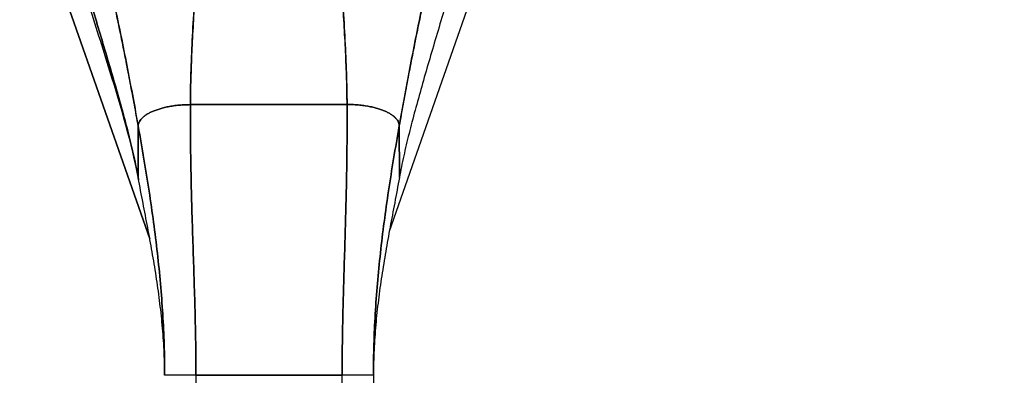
# Model space of a CAD drawing. Extents: x 807 to 1172, y 30 to 260.
# Tile 62 of 214: x 914.03 to 917.75, y 165.32 to 166.66. Entities that reach past the tile are written whole.
import ezdxf

# ---------------------------------------------------------------- set-up
doc = ezdxf.new("R2010")
doc.units = 0
doc.header["$LTSCALE"] = 4
doc.header["$MEASUREMENT"] = 0
doc.layers.get('0').update_dxf_attribs({"linetype": 'CONTINUOUS'})
doc.layers.get('DEFPOINTS').update_dxf_attribs({"linetype": 'CONTINUOUS'})
doc.styles.add('ROMANS', font='romans.shx')
doc.dimstyles.new('Default (ANSI)', dxfattribs={"dimscale": 20, "dimtxt": 0.07, "dimasz": 0.07, "dimexe": 0.125, "dimexo": 0.0625, "dimgap": 0.031496, "dimtad": 0, "dimtih": 1, "dimtoh": 1, "dimrnd": 1e-08, "dimzin": 0, "dimdsep": 46, "dimtxsty": 'ROMANS', "dimblk": 'Filled-1', "dimcen": 0.09, "dimdle": 0.393701, "dimclrd": 256, "dimclre": 256, "dimclrt": 256, "dimadec": 0, "dimazin": 0, "dimtfac": 0.928571, "dimtofl": 0, "dimtmove": 0, "dimatfit": 3, "dimfxl": 1, "dimtolj": 1, "dimtzin": 0, "dimlwd": -1, "dimlwe": -1, "dimarcsym": 0})

# ---------------------------------------------------------------- blocks, each defined once
blk = doc.blocks.new('Filled-1')
at = {"color": 0}
for p, q in [((0, 0), (-1, 0.1786)), ((-1, 0.1786), (-1, -0.1786)), ((-1, 0), (0, 0)), ((-1, -0.1786), (0, 0))]:
    blk.add_line(p, q, dxfattribs=at)
at = {"color": 0, "flags": 128}
blk.add_lwpolyline([(-1, -0.1786), (0, 0), (-1, 0.1786), (-1, -0.1786)], dxfattribs=at)
at = {"color": 0}
blk.add_solid([(-1, -0.1786), (0, 0), (-1, 0.1786), (-1, -0.1786)], dxfattribs=at)
blk = doc.blocks.new('*D70')
at = {"transparency": 16777216}
for p, q in [((916.2201, 167.7364), (925.1434, 167.7364)), ((922.6434, 166.3364), (922.6434, 154.2749)), ((922.6434, 137.4489), (922.6434, 148.923))]:
    blk.add_line(p, q, dxfattribs=at)
at = {"layer": 'DEFPOINTS', "color": 0, "transparency": 16777216}
for p in [(914.9701, 167.7364), (922.6434, 136.0489), (940.9904, 136.0489)]:
    blk.add_point(p, dxfattribs=at)
at = {"transparency": 16777216, "xscale": 1.400000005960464, "yscale": 1.400000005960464, "zscale": 1.400000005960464}
for p, rotation in [((922.6434, 167.7364), 90), ((922.6434, 136.0489), 270)]:
    blk.add_blockref('Filled-1', p, dxfattribs=dict(at, rotation=rotation))
at = {"transparency": 16777216, "insert": (922.6434, 151.599), "char_height": 1.4, "attachment_point": 5, "style": 'ROMANS'}
blk.add_mtext('\\A1;\\fTahoma|b0|i0;\\H1.5400;31.69\\P\\fTahoma|b0|i0;\\H1.5400;TYP.', dxfattribs=at)

msp = doc.modelspace()

# ---------------------------------------------------------------- linework, layer by layer
for p, q in [((914.0329, 167.2321), (914.5234, 165.8307)), ((914.5234, 165.8307), (914.0329, 167.2321)), ((915.9073, 167.2321), (915.4265, 165.8584)), ((914.6766, 166.3368), (915.2672, 166.3376)), ((915.2672, 166.3376), (914.6766, 166.3368)), ((914.4801, 166.0601), (914.4799, 166.2553)), ((914.4799, 166.2553), (914.4801, 166.0601)), ((915.4641, 166.2565), (915.4644, 166.0614)), ((915.4644, 166.0614), (915.4641, 166.2565)), ((914.6976, 165.3157), (914.5795, 165.3155)), ((914.6976, 165.3157), (915.2488, 165.3164)), ((915.2488, 165.3164), (914.6976, 165.3157)), ((914.6976, 165.3157), (914.6988, 164.3896)), ((915.3669, 165.3165), (915.2488, 165.3164)), ((915.25, 164.3903), (915.2488, 165.3164)), ((915.3669, 165.3165), (915.3681, 164.3904))]:
    msp.add_line(p, q)
for points, knots in [([(914.3413, 166.9304), (914.3415, 166.9297), (914.3416, 166.929), (914.3418, 166.9283), (914.3511, 166.8887), (914.3601, 166.8496), (914.3687, 166.811), (914.3774, 166.7723), (914.3858, 166.7341), (914.3939, 166.6962), (914.402, 166.6583), (914.4098, 166.6207), (914.4174, 166.5834), (914.425, 166.5461), (914.4323, 166.509), (914.4395, 166.4722), (914.4466, 166.4354), (914.4535, 166.3989), (914.4602, 166.3627), (914.4669, 166.3265), (914.4735, 166.2906), (914.4799, 166.2553)], [0, 0, 0, 0, 0.002892, 0.002892, 0.002892, 0.169077, 0.169077, 0.169077, 0.335261, 0.335261, 0.335261, 0.501446, 0.501446, 0.501446, 0.667631, 0.667631, 0.667631, 0.833815, 0.833815, 0.833815, 1, 1, 1, 1]), ([(914.4799, 166.2553), (914.4751, 166.2819), (914.4702, 166.3088), (914.4652, 166.3358), (914.4602, 166.3629), (914.4551, 166.3902), (914.4499, 166.4177), (914.4447, 166.4452), (914.4394, 166.4728), (914.4339, 166.5006), (914.4285, 166.5284), (914.4229, 166.5563), (914.4172, 166.5844), (914.4115, 166.6124), (914.4056, 166.6407), (914.3997, 166.6691), (914.3937, 166.6975), (914.3875, 166.726), (914.3812, 166.7548), (914.3749, 166.7836), (914.3684, 166.8126), (914.3618, 166.8418), (914.3551, 166.8711), (914.3483, 166.9006), (914.3413, 166.9304)], [0, 0, 0, 0, 0.125, 0.125, 0.125, 0.25, 0.25, 0.25, 0.375, 0.375, 0.375, 0.5, 0.5, 0.5, 0.625, 0.625, 0.625, 0.75, 0.75, 0.75, 0.875, 0.875, 0.875, 1, 1, 1, 1]), ([(915.4641, 166.2565), (915.4704, 166.2919), (915.4768, 166.3278), (915.4835, 166.364), (915.4901, 166.4002), (915.4969, 166.4367), (915.504, 166.4736), (915.511, 166.5104), (915.5182, 166.5475), (915.5257, 166.5848), (915.5332, 166.6221), (915.541, 166.6598), (915.549, 166.6977), (915.557, 166.7356), (915.5652, 166.7738), (915.5738, 166.8125), (915.5824, 166.8512), (915.5913, 166.8903), (915.6005, 166.93), (915.6006, 166.9306), (915.6008, 166.9313), (915.6009, 166.932)], [0, 0, 0, 0, 0.166185, 0.166185, 0.166185, 0.332369, 0.332369, 0.332369, 0.498554, 0.498554, 0.498554, 0.664739, 0.664739, 0.664739, 0.830923, 0.830923, 0.830923, 0.997108, 0.997108, 0.997108, 1, 1, 1, 1]), ([(915.6009, 166.932), (915.594, 166.9022), (915.5873, 166.8726), (915.5807, 166.8434), (915.5741, 166.8141), (915.5677, 166.7851), (915.5615, 166.7563), (915.5553, 166.7275), (915.5492, 166.6989), (915.5433, 166.6705), (915.5373, 166.6421), (915.5316, 166.6139), (915.5259, 166.5858), (915.5203, 166.5577), (915.5148, 166.5297), (915.5094, 166.5019), (915.504, 166.4741), (915.4988, 166.4465), (915.4937, 166.419), (915.4885, 166.3915), (915.4835, 166.3642), (915.4786, 166.3371), (915.4737, 166.31), (915.4688, 166.2831), (915.4641, 166.2565)], [0, 0, 0, 0, 0.125, 0.125, 0.125, 0.25, 0.25, 0.25, 0.375, 0.375, 0.375, 0.5, 0.5, 0.5, 0.625, 0.625, 0.625, 0.75, 0.75, 0.75, 0.875, 0.875, 0.875, 1, 1, 1, 1]), ([(914.6766, 166.3368), (914.6767, 166.3747), (914.6775, 166.414), (914.6787, 166.4546), (914.6799, 166.4951), (914.6816, 166.5368), (914.6837, 166.5794), (914.6859, 166.6221), (914.6884, 166.6656), (914.6912, 166.7098), (914.694, 166.7539), (914.6972, 166.7986), (914.7005, 166.8438)], [0, 0, 0, 0, 0.250198, 0.250198, 0.250198, 0.500396, 0.500396, 0.500396, 0.750593, 0.750593, 0.750593, 1, 1, 1, 1]), ([(914.7005, 166.8438), (914.6982, 166.813), (914.696, 166.7823), (914.694, 166.752), (914.6915, 166.715), (914.6892, 166.6784), (914.6871, 166.6424), (914.6851, 166.6063), (914.6832, 166.5709), (914.6817, 166.5361), (914.6802, 166.5013), (914.679, 166.4672), (914.6781, 166.4339), (914.6772, 166.4006), (914.6767, 166.3682), (914.6766, 166.3368)], [0, 0, 0, 0, 0.170255, 0.170255, 0.170255, 0.377691, 0.377691, 0.377691, 0.585128, 0.585128, 0.585128, 0.792564, 0.792564, 0.792564, 1, 1, 1, 1]), ([(915.2672, 166.3376), (915.267, 166.369), (915.2664, 166.4014), (915.2654, 166.4346), (915.2645, 166.4679), (915.2631, 166.502), (915.2615, 166.5368), (915.2599, 166.5716), (915.258, 166.6071), (915.2559, 166.6431), (915.2537, 166.6791), (915.2513, 166.7157), (915.2487, 166.7527), (915.2466, 166.783), (915.2443, 166.8137), (915.242, 166.8445)], [0, 0, 0, 0, 0.207436, 0.207436, 0.207436, 0.414872, 0.414872, 0.414872, 0.622309, 0.622309, 0.622309, 0.829745, 0.829745, 0.829745, 1, 1, 1, 1]), ([(915.242, 166.8445), (915.2454, 166.7993), (915.2487, 166.7546), (915.2516, 166.7105), (915.2545, 166.6663), (915.2572, 166.6228), (915.2594, 166.5802), (915.2616, 166.5375), (915.2635, 166.4958), (915.2648, 166.4553), (915.2661, 166.4148), (915.2669, 166.3755), (915.2672, 166.3376)], [0, 0, 0, 0, 0.249407, 0.249407, 0.249407, 0.499604, 0.499604, 0.499604, 0.749802, 0.749802, 0.749802, 1, 1, 1, 1]), ([(914.4801, 166.0601), (914.4751, 166.0871), (914.4695, 166.1144), (914.4633, 166.1421), (914.4571, 166.1698), (914.4503, 166.198), (914.4431, 166.2266), (914.4359, 166.2553), (914.4282, 166.2844), (914.4201, 166.314), (914.412, 166.3435), (914.4036, 166.3736), (914.3949, 166.4041), (914.3861, 166.4345), (914.3771, 166.4655), (914.3679, 166.4967), (914.3587, 166.528), (914.3493, 166.5596), (914.3398, 166.5915), (914.3303, 166.6234), (914.3207, 166.6556), (914.3111, 166.6879), (914.3015, 166.7202), (914.2919, 166.7526), (914.2823, 166.785)], [0, 0, 0, 0, 0.125, 0.125, 0.125, 0.25, 0.25, 0.25, 0.375, 0.375, 0.375, 0.5, 0.5, 0.5, 0.625, 0.625, 0.625, 0.75, 0.75, 0.75, 0.875001, 0.875001, 0.875001, 1, 1, 1, 1]), ([(914.2823, 166.785), (914.2919, 166.7526), (914.3015, 166.7202), (914.3111, 166.6879), (914.3207, 166.6556), (914.3303, 166.6235), (914.3398, 166.5916), (914.3493, 166.5597), (914.3587, 166.528), (914.3679, 166.4967), (914.3771, 166.4655), (914.3861, 166.4346), (914.3949, 166.4041), (914.4036, 166.3736), (914.412, 166.3435), (914.4201, 166.314), (914.4282, 166.2844), (914.4359, 166.2553), (914.4431, 166.2266), (914.4503, 166.198), (914.4571, 166.1698), (914.4633, 166.1421), (914.4695, 166.1144), (914.4751, 166.0871), (914.4801, 166.0601)], [0, 0, 0, 0, 0.124961, 0.124961, 0.124961, 0.249967, 0.249967, 0.249967, 0.374972, 0.374972, 0.374972, 0.499978, 0.499978, 0.499978, 0.624983, 0.624983, 0.624983, 0.749989, 0.749989, 0.749989, 0.874994, 0.874994, 0.874994, 1, 1, 1, 1]), ([(915.6603, 166.7868), (915.6508, 166.7543), (915.6413, 166.7219), (915.6318, 166.6896), (915.6223, 166.6573), (915.6127, 166.6251), (915.6033, 166.5931), (915.5939, 166.5612), (915.5846, 166.5296), (915.5754, 166.4983), (915.5663, 166.467), (915.5574, 166.436), (915.5487, 166.4055), (915.5401, 166.375), (915.5317, 166.345), (915.5237, 166.3154), (915.5157, 166.2858), (915.5081, 166.2566), (915.5009, 166.228), (915.4938, 166.1993), (915.4871, 166.1711), (915.481, 166.1434), (915.4748, 166.1157), (915.4693, 166.0883), (915.4644, 166.0614)], [0, 0, 0, 0, 0.124999, 0.124999, 0.124999, 0.25, 0.25, 0.25, 0.375, 0.375, 0.375, 0.5, 0.5, 0.5, 0.625, 0.625, 0.625, 0.75, 0.75, 0.75, 0.875, 0.875, 0.875, 1, 1, 1, 1]), ([(914.4805, 166.0564), (914.4553, 166.1915), (914.4147, 166.3285), (914.3458, 166.5514), (914.3178, 166.6393), (914.2912, 166.7266)], [0, 0, 0, 0, 1.122923, 1.122923, 1.857425, 1.857425, 1.857425, 1.857425]), ([(914.6766, 166.3368), (914.668, 166.3368), (914.6598, 166.3366), (914.6518, 166.3361), (914.6439, 166.3357), (914.6362, 166.3351), (914.6289, 166.3343), (914.6216, 166.3336), (914.6145, 166.3326), (914.6077, 166.3316), (914.601, 166.3305), (914.5945, 166.3294), (914.5883, 166.3281), (914.5821, 166.3268), (914.5762, 166.3254), (914.5706, 166.3239), (914.5649, 166.3224), (914.5596, 166.3208), (914.5545, 166.3191), (914.5493, 166.3174), (914.5445, 166.3157), (914.5399, 166.3138), (914.5353, 166.312), (914.531, 166.3101), (914.5269, 166.3081), (914.5228, 166.3061), (914.5189, 166.304), (914.5153, 166.3019), (914.5117, 166.2998), (914.5084, 166.2976), (914.5052, 166.2953), (914.5021, 166.293), (914.4993, 166.2906), (914.4967, 166.2882), (914.4941, 166.2858), (914.4918, 166.2833), (914.4897, 166.2807), (914.4877, 166.2781), (914.4859, 166.2755), (914.4844, 166.2727), (914.483, 166.27), (914.4818, 166.2672), (914.4811, 166.2643), (914.4803, 166.2614), (914.4799, 166.2584), (914.4799, 166.2553)], [0, 0, 0, 0, 0.066667, 0.066667, 0.066667, 0.133333, 0.133333, 0.133333, 0.2, 0.2, 0.2, 0.266667, 0.266667, 0.266667, 0.333333, 0.333333, 0.333333, 0.4, 0.4, 0.4, 0.466667, 0.466667, 0.466667, 0.533333, 0.533333, 0.533333, 0.6, 0.6, 0.6, 0.666667, 0.666667, 0.666667, 0.733333, 0.733333, 0.733333, 0.8, 0.8, 0.8, 0.866667, 0.866667, 0.866667, 0.933333, 0.933333, 0.933333, 1, 1, 1, 1]), ([(914.6976, 165.3157), (914.6975, 165.3568), (914.6972, 165.3975), (914.6965, 165.4381), (914.6959, 165.4786), (914.695, 165.519), (914.6939, 165.5593), (914.6929, 165.5996), (914.6917, 165.64), (914.6904, 165.6805), (914.6891, 165.721), (914.6877, 165.7617), (914.6864, 165.8029), (914.6851, 165.8441), (914.6837, 165.8857), (914.6825, 165.9281), (914.6813, 165.9704), (914.6802, 166.0135), (914.6792, 166.0576), (914.6783, 166.1016), (914.6775, 166.1468), (914.6771, 166.1932), (914.6766, 166.2396), (914.6764, 166.2874), (914.6766, 166.3368)], [0, 0, 0, 0, 0.125, 0.125, 0.125, 0.25, 0.25, 0.25, 0.375, 0.375, 0.375, 0.5, 0.5, 0.5, 0.625, 0.625, 0.625, 0.75, 0.75, 0.75, 0.875, 0.875, 0.875, 1, 1, 1, 1]), ([(914.6766, 166.3368), (914.6764, 166.2874), (914.6766, 166.2396), (914.6771, 166.1932), (914.6775, 166.1468), (914.6783, 166.1016), (914.6792, 166.0576), (914.6802, 166.0135), (914.6813, 165.9704), (914.6825, 165.9281), (914.6837, 165.8857), (914.6851, 165.8441), (914.6864, 165.8029), (914.6877, 165.7617), (914.6891, 165.721), (914.6904, 165.6805), (914.6917, 165.64), (914.6929, 165.5996), (914.6939, 165.5593), (914.695, 165.519), (914.6959, 165.4786), (914.6965, 165.4381), (914.6972, 165.3975), (914.6975, 165.3568), (914.6976, 165.3157)], [0, 0, 0, 0, 0.125, 0.125, 0.125, 0.25, 0.25, 0.25, 0.375, 0.375, 0.375, 0.5, 0.5, 0.5, 0.625, 0.625, 0.625, 0.75, 0.75, 0.75, 0.875, 0.875, 0.875, 1, 1, 1, 1]), ([(915.2488, 165.3164), (915.2487, 165.3575), (915.249, 165.3982), (915.2495, 165.4388), (915.2501, 165.4793), (915.2509, 165.5197), (915.2518, 165.56), (915.2528, 165.6004), (915.2539, 165.6407), (915.255, 165.6812), (915.2562, 165.7217), (915.2575, 165.7625), (915.2587, 165.8036), (915.26, 165.8448), (915.2612, 165.8864), (915.2623, 165.9288), (915.2634, 165.9711), (915.2644, 166.0142), (915.2653, 166.0583), (915.2661, 166.1024), (915.2667, 166.1475), (915.2671, 166.1939), (915.2674, 166.2404), (915.2675, 166.2881), (915.2672, 166.3376)], [0, 0, 0, 0, 0.125, 0.125, 0.125, 0.25, 0.25, 0.25, 0.375, 0.375, 0.375, 0.5, 0.5, 0.5, 0.625, 0.625, 0.625, 0.75, 0.75, 0.75, 0.875, 0.875, 0.875, 1, 1, 1, 1]), ([(915.2672, 166.3376), (915.2675, 166.2881), (915.2674, 166.2404), (915.2671, 166.1939), (915.2667, 166.1475), (915.2661, 166.1024), (915.2653, 166.0583), (915.2644, 166.0142), (915.2634, 165.9711), (915.2623, 165.9288), (915.2612, 165.8864), (915.26, 165.8448), (915.2587, 165.8036), (915.2575, 165.7625), (915.2562, 165.7217), (915.255, 165.6812), (915.2539, 165.6407), (915.2528, 165.6004), (915.2518, 165.56), (915.2509, 165.5197), (915.2501, 165.4793), (915.2495, 165.4388), (915.249, 165.3982), (915.2487, 165.3575), (915.2488, 165.3164)], [0, 0, 0, 0, 0.125, 0.125, 0.125, 0.25, 0.25, 0.25, 0.375, 0.375, 0.375, 0.5, 0.5, 0.5, 0.625, 0.625, 0.625, 0.75, 0.75, 0.75, 0.875, 0.875, 0.875, 1, 1, 1, 1]), ([(915.4641, 166.2565), (915.4641, 166.2596), (915.4637, 166.2626), (915.4629, 166.2655), (915.4621, 166.2684), (915.461, 166.2713), (915.4595, 166.274), (915.458, 166.2767), (915.4563, 166.2794), (915.4542, 166.2819), (915.4521, 166.2845), (915.4498, 166.287), (915.4472, 166.2894), (915.4446, 166.2918), (915.4417, 166.2942), (915.4386, 166.2965), (915.4355, 166.2987), (915.4321, 166.3009), (915.4285, 166.3031), (915.4249, 166.3052), (915.4211, 166.3072), (915.417, 166.3092), (915.4129, 166.3112), (915.4085, 166.3131), (915.4039, 166.3149), (915.3993, 166.3168), (915.3945, 166.3185), (915.3894, 166.3202), (915.3842, 166.3218), (915.3789, 166.3234), (915.3732, 166.3249), (915.3676, 166.3264), (915.3617, 166.3278), (915.3555, 166.329), (915.3493, 166.3303), (915.3428, 166.3315), (915.336, 166.3325), (915.3293, 166.3336), (915.3222, 166.3345), (915.3149, 166.3352), (915.3075, 166.336), (915.2999, 166.3366), (915.2919, 166.337), (915.284, 166.3374), (915.2757, 166.3376), (915.2672, 166.3376)], [0, 0, 0, 0, 0.066667, 0.066667, 0.066667, 0.133333, 0.133333, 0.133333, 0.2, 0.2, 0.2, 0.266667, 0.266667, 0.266667, 0.333333, 0.333333, 0.333333, 0.4, 0.4, 0.4, 0.466667, 0.466667, 0.466667, 0.533333, 0.533333, 0.533333, 0.6, 0.6, 0.6, 0.666667, 0.666667, 0.666667, 0.733333, 0.733333, 0.733333, 0.8, 0.8, 0.8, 0.866667, 0.866667, 0.866667, 0.933333, 0.933333, 0.933333, 1, 1, 1, 1]), ([(914.5795, 165.3155), (914.5794, 165.3542), (914.5788, 165.3927), (914.5776, 165.4311), (914.5763, 165.4695), (914.5746, 165.5078), (914.5722, 165.5461), (914.5699, 165.5844), (914.5671, 165.6226), (914.5637, 165.661), (914.5604, 165.6993), (914.5565, 165.7377), (914.5522, 165.7763), (914.5479, 165.8148), (914.5431, 165.8536), (914.5378, 165.8926), (914.5326, 165.9317), (914.5269, 165.971), (914.5209, 166.0108), (914.5148, 166.0506), (914.5083, 166.0907), (914.5015, 166.1314), (914.4946, 166.1721), (914.4874, 166.2134), (914.4799, 166.2553)], [0, 0, 0, 0, 0.125, 0.125, 0.125, 0.25, 0.25, 0.25, 0.375, 0.375, 0.375, 0.5, 0.5, 0.5, 0.625, 0.625, 0.625, 0.75, 0.75, 0.75, 0.875, 0.875, 0.875, 1, 1, 1, 1]), ([(914.4799, 166.2553), (914.4874, 166.2134), (914.4946, 166.1721), (914.5015, 166.1314), (914.5083, 166.0907), (914.5148, 166.0506), (914.5209, 166.0108), (914.5269, 165.971), (914.5326, 165.9317), (914.5378, 165.8926), (914.5431, 165.8536), (914.5479, 165.8148), (914.5522, 165.7763), (914.5565, 165.7377), (914.5604, 165.6993), (914.5637, 165.661), (914.5671, 165.6226), (914.5699, 165.5844), (914.5722, 165.5461), (914.5746, 165.5078), (914.5763, 165.4695), (914.5776, 165.4311), (914.5788, 165.3927), (914.5794, 165.3542), (914.5795, 165.3155)], [0, 0, 0, 0, 0.125, 0.125, 0.125, 0.25, 0.25, 0.25, 0.375, 0.375, 0.375, 0.5, 0.5, 0.5, 0.625, 0.625, 0.625, 0.75, 0.75, 0.75, 0.875, 0.875, 0.875, 1, 1, 1, 1]), ([(915.3669, 165.3165), (915.3668, 165.3552), (915.3674, 165.3937), (915.3685, 165.4321), (915.3696, 165.4706), (915.3713, 165.5089), (915.3735, 165.5471), (915.3758, 165.5854), (915.3785, 165.6237), (915.3818, 165.662), (915.385, 165.7003), (915.3888, 165.7387), (915.393, 165.7773), (915.3972, 165.8159), (915.4019, 165.8547), (915.4071, 165.8938), (915.4122, 165.9328), (915.4178, 165.9722), (915.4237, 166.012), (915.4297, 166.0517), (915.4361, 166.0919), (915.4428, 166.1326), (915.4496, 166.1734), (915.4567, 166.2146), (915.4641, 166.2565)], [0, 0, 0, 0, 0.125, 0.125, 0.125, 0.25, 0.25, 0.25, 0.375, 0.375, 0.375, 0.5, 0.5, 0.5, 0.625, 0.625, 0.625, 0.75, 0.75, 0.75, 0.875, 0.875, 0.875, 1, 1, 1, 1]), ([(915.4641, 166.2565), (915.4567, 166.2146), (915.4496, 166.1734), (915.4428, 166.1326), (915.4361, 166.0919), (915.4297, 166.0517), (915.4237, 166.012), (915.4178, 165.9722), (915.4122, 165.9328), (915.4071, 165.8938), (915.4019, 165.8547), (915.3972, 165.8159), (915.393, 165.7773), (915.3888, 165.7387), (915.385, 165.7003), (915.3818, 165.662), (915.3785, 165.6237), (915.3758, 165.5854), (915.3735, 165.5471), (915.3713, 165.5089), (915.3696, 165.4706), (915.3685, 165.4321), (915.3674, 165.3937), (915.3668, 165.3552), (915.3669, 165.3165)], [0, 0, 0, 0, 0.125, 0.125, 0.125, 0.25, 0.25, 0.25, 0.375, 0.375, 0.375, 0.5, 0.5, 0.5, 0.625, 0.625, 0.625, 0.75, 0.75, 0.75, 0.875, 0.875, 0.875, 1, 1, 1, 1]), ([(914.5795, 165.3155), (914.5794, 165.3476), (914.5786, 165.3795), (914.5771, 165.4112), (914.5755, 165.4428), (914.5733, 165.4742), (914.5705, 165.5053), (914.5676, 165.5365), (914.5642, 165.5674), (914.5603, 165.5982), (914.5565, 165.629), (914.5521, 165.6596), (914.5474, 165.6901), (914.5427, 165.7206), (914.5376, 165.751), (914.5322, 165.7815), (914.5269, 165.812), (914.5213, 165.8425), (914.5155, 165.8731), (914.5098, 165.9038), (914.5039, 165.9346), (914.4979, 165.9657), (914.492, 165.9968), (914.486, 166.0282), (914.4801, 166.0601)], [0, 0, 0, 0, 0.125, 0.125, 0.125, 0.25, 0.25, 0.25, 0.375, 0.375, 0.375, 0.5, 0.5, 0.5, 0.625, 0.625, 0.625, 0.75, 0.75, 0.75, 0.875, 0.875, 0.875, 1, 1, 1, 1]), ([(914.4801, 166.0601), (914.4801, 166.058), (914.4804, 166.056), (914.481, 166.0542), (914.4811, 166.0537), (914.4813, 166.0532), (914.4815, 166.0527)], [0, 0, 0, 0, 0.0625, 0.0625, 0.0625, 0.07902478, 0.07902478, 0.07902478, 0.07902478]), ([(915.4644, 166.0614), (915.4585, 166.0295), (915.4526, 165.998), (915.4468, 165.9669), (915.4409, 165.9358), (915.4351, 165.9049), (915.4294, 165.8743), (915.4238, 165.8436), (915.4182, 165.8131), (915.413, 165.7826), (915.4077, 165.7521), (915.4027, 165.7217), (915.398, 165.6912), (915.3934, 165.6606), (915.3891, 165.63), (915.3853, 165.5992), (915.3815, 165.5685), (915.3782, 165.5375), (915.3754, 165.5064), (915.3727, 165.4752), (915.3705, 165.4438), (915.3691, 165.4122), (915.3676, 165.3805), (915.3668, 165.3486), (915.3669, 165.3165)], [0, 0, 0, 0, 0.125, 0.125, 0.125, 0.25, 0.25, 0.25, 0.375, 0.375, 0.375, 0.5, 0.5, 0.5, 0.625, 0.625, 0.625, 0.75, 0.75, 0.75, 0.875, 0.875, 0.875, 1, 1, 1, 1]), ([(914.6976, 165.3157), (914.6912, 165.3156), (914.6852, 165.3156), (914.6795, 165.3156), (914.6739, 165.3156), (914.6686, 165.3156), (914.6637, 165.3156), (914.6588, 165.3156), (914.6543, 165.3156), (914.6501, 165.3156), (914.6458, 165.3156), (914.642, 165.3156), (914.6383, 165.3156), (914.6347, 165.3156), (914.6314, 165.3156), (914.6283, 165.3156), (914.6252, 165.3156), (914.6223, 165.3156), (914.6196, 165.3156), (914.617, 165.3156), (914.6145, 165.3156), (914.6121, 165.3155), (914.6098, 165.3155), (914.6076, 165.3155), (914.6055, 165.3155), (914.6034, 165.3155), (914.6015, 165.3155), (914.5997, 165.3155), (914.5978, 165.3155), (914.5961, 165.3155), (914.5945, 165.3155), (914.5928, 165.3155), (914.5913, 165.3155), (914.5898, 165.3155), (914.5884, 165.3155), (914.5871, 165.3155), (914.5858, 165.3155), (914.5846, 165.3155), (914.5835, 165.3155), (914.5826, 165.3155), (914.5817, 165.3155), (914.5809, 165.3155), (914.5803, 165.3155), (914.5798, 165.3155), (914.5795, 165.3155), (914.5795, 165.3155)], [0, 0, 0, 0, 0.066667, 0.066667, 0.066667, 0.133333, 0.133333, 0.133333, 0.2, 0.2, 0.2, 0.266667, 0.266667, 0.266667, 0.333333, 0.333333, 0.333333, 0.4, 0.4, 0.4, 0.466667, 0.466667, 0.466667, 0.533333, 0.533333, 0.533333, 0.6, 0.6, 0.6, 0.666667, 0.666667, 0.666667, 0.733333, 0.733333, 0.733333, 0.8, 0.8, 0.8, 0.866667, 0.866667, 0.866667, 0.933333, 0.933333, 0.933333, 1, 1, 1, 1]), ([(915.3669, 165.3165), (915.3669, 165.3165), (915.3666, 165.3165), (915.366, 165.3165), (915.3655, 165.3165), (915.3647, 165.3165), (915.3638, 165.3165), (915.3628, 165.3165), (915.3617, 165.3165), (915.3605, 165.3165), (915.3593, 165.3165), (915.358, 165.3165), (915.3565, 165.3165), (915.3551, 165.3165), (915.3535, 165.3165), (915.3519, 165.3165), (915.3503, 165.3165), (915.3485, 165.3165), (915.3467, 165.3165), (915.3449, 165.3165), (915.3429, 165.3165), (915.3409, 165.3165), (915.3388, 165.3165), (915.3366, 165.3165), (915.3342, 165.3165), (915.3319, 165.3165), (915.3294, 165.3165), (915.3267, 165.3165), (915.324, 165.3165), (915.3212, 165.3165), (915.3181, 165.3164), (915.315, 165.3164), (915.3116, 165.3164), (915.308, 165.3164), (915.3044, 165.3164), (915.3005, 165.3164), (915.2963, 165.3164), (915.2921, 165.3164), (915.2876, 165.3164), (915.2827, 165.3164), (915.2778, 165.3164), (915.2725, 165.3164), (915.2669, 165.3164), (915.2612, 165.3164), (915.2552, 165.3164), (915.2488, 165.3164)], [0, 0, 0, 0, 0.066667, 0.066667, 0.066667, 0.133333, 0.133333, 0.133333, 0.2, 0.2, 0.2, 0.266667, 0.266667, 0.266667, 0.333333, 0.333333, 0.333333, 0.4, 0.4, 0.4, 0.466667, 0.466667, 0.466667, 0.533333, 0.533333, 0.533333, 0.6, 0.6, 0.6, 0.666667, 0.666667, 0.666667, 0.733333, 0.733333, 0.733333, 0.8, 0.8, 0.8, 0.866667, 0.866667, 0.866667, 0.933333, 0.933333, 0.933333, 1, 1, 1, 1])]:
    msp.add_open_spline(points, degree=3, knots=knots)
for points in [[(914.4799, 166.2553), (914.4799, 166.2584), (914.4807, 166.2644), (914.4841, 166.2728), (914.4894, 166.2808), (914.4964, 166.2883), (914.505, 166.2953), (914.5151, 166.302), (914.5266, 166.3082), (914.5396, 166.3139), (914.5542, 166.3192), (914.5703, 166.324), (914.588, 166.3282), (914.6074, 166.3317), (914.6286, 166.3345), (914.6515, 166.3363), (914.668, 166.3368), (914.6766, 166.3368)], [(915.2672, 166.3376), (915.2757, 166.3376), (915.2922, 166.3372), (915.3152, 166.3354), (915.3363, 166.3327), (915.3558, 166.3292), (915.3735, 166.325), (915.3896, 166.3203), (915.4042, 166.315), (915.4172, 166.3093), (915.4288, 166.3031), (915.4389, 166.2965), (915.4475, 166.2895), (915.4545, 166.282), (915.4598, 166.2741), (915.4633, 166.2656), (915.4641, 166.2596), (915.4641, 166.2565)]]:
    msp.add_open_spline(points, degree=3)

# ---------------------------------------------------------------- dimensions: what is measured, and where the dimension line sits
dim = msp.add_linear_dim(base=(922.6434, 136.0489), p1=(914.9701, 167.7364), p2=(940.9904, 136.0489), angle=90, text='\\fTahoma|b0|i0;\\H1.5400;<>\\P\\fTahoma|b0|i0;\\H1.5400;TYP.', dimstyle='Default (ANSI)', override={"dimgap": 0.031496, "dimdec": 2, "dimse2": 1, "dimtol": 0, "dimlim": 0, "dimtp": 0, "dimtm": 0, "dimtdec": 2, "dimatfit": 1})
dim.commit()
dim.dimension.update_dxf_attribs({"geometry": '*D70', "text_midpoint": (922.6434, 151.599), "dimtype": 160})

doc.saveas('drawing.dxf')
